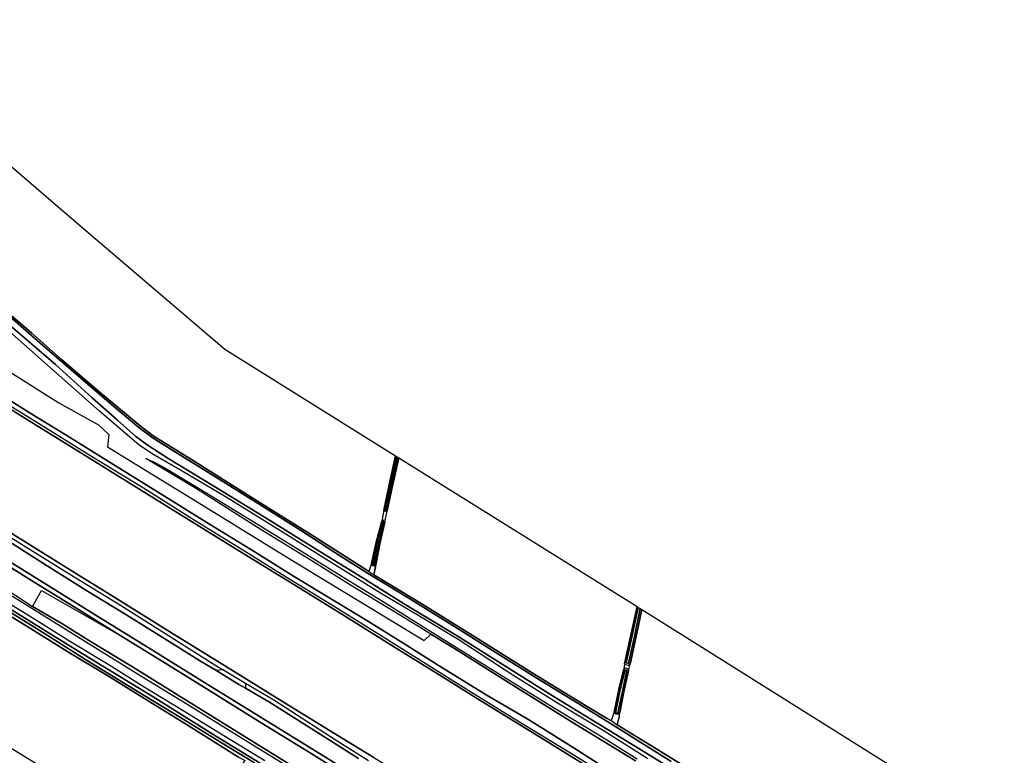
# Model space of a CAD drawing. Extents: x -26035517 to 31750492, y -9237385 to 8160032.
# Tile 83 of 256: x -14669674 to -14218041, y -835963 to -498328. Entities that reach past the tile are written whole.
import ezdxf

# ---------------------------------------------------------------- set-up
doc = ezdxf.new("R2010")
doc.units = 0
doc.layers.add('T-25', color=7, linetype='CONTINUOUS')

msp = doc.modelspace()

# ---------------------------------------------------------------- linework, layer by layer
at = {"layer": 'T-25', "color": 9}
for points in [[(-14751653, -498328, 5397), (-14647756, -587958, 5483), (-14575642, -649617, 5637), (-14497299, -698525, 5390), (-14497299, -698525, 5390), (-14499904, -710213, 5390), (-14502700, -723500, 5367), (-14503550, -728549, 5283), (-14506220, -738178, 5283), (-14508292, -747957, 5267), (-14509601, -751528, 5252), (-14510843, -750692, 5290), (-14535865, -734757, 5290), (-14562222, -718264, 5343), (-14590863, -700211, 5370), (-14608438, -689319, 5353), (-14614425, -684725, 5353), (-14632455, -669820, 5353), (-14650704, -654089, 5343), (-14664284, -642004, 5343), (-14674565, -633333, 5363)], [(-14674565, -633333, 5363), (-14664284, -642004, 5343), (-14650704, -654089, 5343), (-14632455, -669820, 5353), (-14614425, -684725, 5353), (-14608438, -689319, 5353), (-14590863, -700211, 5370), (-14562222, -718264, 5343), (-14535865, -734757, 5290), (-14510843, -750692, 5290), (-14509601, -751528, 5252), (-14507196, -753148, 5179), (-14506482, -753629, 5157), (-14484819, -766754, 5223), (-14459736, -782401, 5213), (-14434537, -798118, 5213), (-14415201, -809968, 5303), (-14400449, -818961, 5270), (-14398524, -819952, 5430), (-14398391, -820045, 5431), (-14395561, -822030, 5460), (-14378596, -832351, 5453), (-14365845, -840319, 5527)], [(-14674182, -634572, 4763), (-14660501, -646607, 4717), (-14641584, -662896, 4717), (-14627539, -674966, 4717), (-14615093, -685572, 4717), (-14608515, -690361, 4717), (-14597449, -697212, 4717), (-14580168, -708055, 4717), (-14560992, -719902, 4717), (-14540878, -732614, 4717), (-14522461, -744520, 4717), (-14510131, -752365, 4717), (-14502840, -756805, 4717), (-14488715, -765317, 4717), (-14469717, -777159, 4717), (-14450360, -789389, 4717), (-14431195, -801261, 4717), (-14413225, -812324, 4717), (-14397503, -822139, 4717), (-14381040, -832330, 4717), (-14370808, -838853, 4773)], [(-14370808, -838853, 4773), (-14381040, -832330, 4717), (-14397503, -822139, 4717), (-14413225, -812324, 4717), (-14431195, -801261, 4717), (-14450360, -789389, 4717), (-14469717, -777159, 4717), (-14488715, -765317, 4717), (-14502840, -756805, 4717), (-14510131, -752365, 4717), (-14522461, -744520, 4717), (-14540878, -732614, 4717), (-14560992, -719902, 4717), (-14580168, -708055, 4717), (-14597449, -697212, 4717), (-14608515, -690361, 4717), (-14615093, -685572, 4717), (-14627539, -674966, 4717), (-14641584, -662896, 4717), (-14660501, -646607, 4717), (-14674182, -634572, 4763)], [(-14381627, -837549, 5927), (-14401639, -824941, 5920), (-14422261, -812487, 5893), (-14443413, -799194, 5820), (-14468587, -782866, 5763), (-14486550, -771960, 5677), (-14504163, -761611, 5657), (-14524284, -749006, 5797), (-14549527, -733164, 5897), (-14574973, -717501, 5897), (-14595094, -705522, 5837), (-14608940, -697591, 6410), (-14615074, -693469, 6643), (-14633112, -678027, 6650), (-14652872, -660443, 6650), (-14677065, -638942, 6653)], [(-14360500, -848512, 4773), (-14382486, -834783, 4717), (-14405995, -820394, 4717), (-14425760, -808315, 4717), (-14452496, -791517, 4717), (-14469083, -781174, 4717), (-14493674, -766226, 4717), (-14512541, -754355, 4717), (-14534059, -741184, 4717), (-14557891, -726400, 4717), (-14576274, -715032, 4717), (-14601203, -699883, 4717), (-14611251, -693475, 4717), (-14616335, -689564, 4717), (-14624868, -682109, 4717), (-14636409, -671886, 4717), (-14653259, -656615, 4717), (-14676043, -637008, 4760)], [(-14676043, -637008, 4760), (-14653259, -656615, 4717), (-14636409, -671886, 4717), (-14624868, -682109, 4717), (-14616335, -689564, 4717), (-14611251, -693475, 4717), (-14601203, -699883, 4717), (-14576274, -715032, 4717), (-14557891, -726400, 4717), (-14534059, -741184, 4717), (-14512541, -754355, 4717), (-14493674, -766226, 4717), (-14469083, -781174, 4717), (-14452496, -791517, 4717), (-14425760, -808315, 4717), (-14405995, -820394, 4717), (-14382486, -834783, 4717), (-14360500, -848512, 4773)], [(-14678969, -656992, 6680), (-14651761, -674195, 6713), (-14633534, -684302, 6713), (-14628744, -688686, 6710), (-14629457, -694301, 6813), (-14584273, -722070, 6813), (-14544781, -746356, 6813), (-14484159, -783214, 6813), (-14481032, -780357, 6678)], [(-14678969, -656992, 6680), (-14651761, -674195, 6713), (-14633534, -684302, 6713), (-14628744, -688686, 6710), (-14629457, -694301, 6813), (-14584273, -722070, 6813), (-14544781, -746356, 6813), (-14484159, -783214, 6813), (-14481032, -780357, 6678), (-14471471, -786213, 6667), (-14444203, -803241, 6630), (-14417069, -820278, 6617), (-14387277, -838458, 6633)], [(-14389039, -849530, 6783), (-14415764, -832351, 6770), (-14435807, -819864, 6723), (-14455660, -808194, 6703), (-14477214, -794872, 6683), (-14494717, -783941, 6707), (-14509754, -774497, 6700), (-14524303, -765613, 6650), (-14544029, -753674, 6760), (-14564119, -741256, 6723), (-14582572, -729864, 6740), (-14606395, -714962, 6670), (-14630184, -700418, 6640), (-14648748, -688763, 6693), (-14664145, -679440, 6703), (-14691867, -661930, 6653)], [(-14691867, -661930, 6653), (-14664145, -679440, 6703), (-14648748, -688763, 6693), (-14630184, -700418, 6640), (-14606395, -714962, 6670), (-14582572, -729864, 6740), (-14564119, -741256, 6723), (-14544029, -753674, 6760), (-14524303, -765613, 6650), (-14509754, -774497, 6700), (-14494717, -783941, 6707), (-14477214, -794872, 6683), (-14455660, -808194, 6703), (-14435807, -819864, 6723), (-14415764, -832351, 6770), (-14389039, -849530, 6783)], [(-14392965, -851232, 5577), (-14429324, -828659, 5577), (-14458133, -810928, 5577), (-14475763, -799902, 5577), (-14497797, -786271, 5570), (-14520749, -772008, 5570), (-14545972, -756400, 5577), (-14566858, -743420, 5577), (-14587622, -730563, 5580), (-14619486, -710854, 5580), (-14646082, -694355, 5580), (-14671735, -678498, 5580), (-14692942, -665393, 5537)], [(-14398241, -846556, 5643), (-14417775, -834496, 5660), (-14442007, -819888, 5630), (-14463585, -806432, 5580), (-14482465, -794531, 5563), (-14503459, -781485, 5573), (-14525015, -767997, 5613), (-14546976, -754434, 5620), (-14565344, -743101, 5633), (-14590442, -727641, 5640), (-14610834, -714597, 5663), (-14636703, -698755, 5653), (-14662298, -682842, 5640), (-14690535, -665653, 5660)], [(-14671735, -678498, 5580), (-14646082, -694355, 5580), (-14619486, -710854, 5580), (-14587622, -730563, 5580), (-14566858, -743420, 5577), (-14545972, -756400, 5577), (-14520749, -772008, 5570), (-14497797, -786271, 5570), (-14475763, -799902, 5577), (-14458133, -810928, 5577), (-14429324, -828659, 5577), (-14392965, -851232, 5577)], [(-14387277, -838458, 6633), (-14417069, -820278, 6617), (-14444203, -803241, 6630), (-14471471, -786213, 6667), (-14481032, -780357, 6678), (-14494305, -772228, 6693), (-14515897, -759019, 6663), (-14537156, -745718, 6587), (-14559398, -732114, 6563), (-14588529, -713716, 6563), (-14611819, -699656, 6303), (-14608542, -701176, 6213), (-14604177, -703360, 5983), (-14587303, -713463, 5893), (-14562641, -728571, 5893), (-14541230, -741766, 5890), (-14519043, -755554, 5847), (-14502463, -765728, 5830), (-14477860, -781193, 5860), (-14449995, -798347, 5887), (-14424062, -814480, 5953), (-14404054, -826544, 5953), (-14386439, -837589, 5920)], [(-14703010, -715776, 5550), (-14675324, -732919, 5577), (-14649208, -749183, 5577), (-14624834, -764222, 5577), (-14600771, -779214, 5577), (-14575266, -795014, 5577), (-14547103, -812488, 5577), (-14521996, -827957, 5577), (-14507217, -836977, 5577), (-14483246, -851794, 5577), (-14459578, -866435, 5577), (-14425880, -887450, 5577), (-14414223, -894543, 5577)], [(-14723028, -719266, 6810), (-14703487, -731307, 6777), (-14682518, -744365, 6737), (-14664253, -755669, 6720), (-14645418, -767379, 6720), (-14623312, -781128, 6727)], [(-14421814, -903536, 6793), (-14446579, -888166, 6743), (-14467123, -875381, 6750), (-14490623, -860875, 6700), (-14514124, -846338, 6683), (-14537382, -831931, 6670), (-14560143, -817900, 6717), (-14584376, -802842, 6697), (-14609553, -787260, 6733), (-14635052, -771517, 6733), (-14666250, -752066, 6730), (-14691946, -736176, 6717), (-14720320, -718500, 6820)], [(-14502700, -723500, 5367), (-14503550, -728549, 5283)], [(-14502247, -728909, 5223), (-14501123, -723690, 5367)], [(-14687769, -727269, 5793), (-14668136, -739465, 5813), (-14646704, -752872, 5797), (-14623499, -767075, 5787), (-14601437, -780926, 5797), (-14578461, -795456, 5823), (-14576521, -796608, 5824), (-14566141, -802771, 5826), (-14553120, -810502, 5830), (-14524469, -828968, 5833), (-14509650, -838402, 5856)], [(-14507217, -836977, 5577), (-14521996, -827957, 5577), (-14547103, -812488, 5577), (-14575266, -795014, 5577), (-14600771, -779214, 5577), (-14624834, -764222, 5577), (-14649208, -749183, 5577), (-14675324, -732919, 5577)], [(-14514124, -846338, 6683), (-14537382, -831931, 6670), (-14560143, -817900, 6717), (-14584376, -802842, 6697), (-14609553, -787260, 6733), (-14635052, -771517, 6733), (-14666250, -752066, 6730), (-14691946, -736176, 6717)], [(-14691946, -736176, 6717), (-14666250, -752066, 6730), (-14635052, -771517, 6733), (-14609553, -787260, 6733), (-14584376, -802842, 6697), (-14560143, -817900, 6717), (-14537382, -831931, 6670), (-14514124, -846338, 6683)], [(-14673120, -738782, 6447), (-14657000, -748977, 6497), (-14638562, -760611, 6500), (-14622921, -770118, 6460), (-14603127, -782483, 6443), (-14586663, -792699, 6350), (-14579744, -796913, 6380), (-14569102, -803394, 6427), (-14566105, -805137, 6425), (-14555140, -811513, 6417), (-14531821, -826242, 6353), (-14514260, -837400, 6340)], [(-14514260, -837400, 6340), (-14531821, -826242, 6353), (-14555140, -811513, 6417), (-14566105, -805137, 6425), (-14569102, -803394, 6427), (-14579744, -796913, 6380), (-14586663, -792699, 6350), (-14603127, -782483, 6443), (-14622921, -770118, 6460), (-14638562, -760611, 6500), (-14657000, -748977, 6497), (-14673120, -738782, 6447)], [(-14517640, -846534, 6663), (-14537209, -834367, 6663), (-14558838, -821028, 6663), (-14582962, -806108, 6663), (-14604667, -792661, 6673), (-14623312, -781128, 6727), (-14645418, -767379, 6720), (-14664253, -755669, 6720), (-14682518, -744365, 6737)], [(-14508292, -747957, 5267), (-14509601, -751528, 5252)], [(-14506128, -747837, 5227), (-14507196, -753148, 5179)], [(-14679196, -757616, 6503), (-14663766, -767587, 6493), (-14650418, -775525, 6557), (-14638403, -782884, 6560), (-14617928, -795414, 6567), (-14601775, -805471, 6590), (-14585171, -815717, 6617), (-14565412, -827962, 6530), (-14544170, -841145, 6520)], [(-14544094, -842842, 5713), (-14569171, -827367, 5733), (-14592564, -812734, 5723), (-14614074, -799690, 5650), (-14633785, -787456, 5617), (-14655293, -774160, 5647), (-14677483, -760340, 5663)], [(-14663766, -767587, 6493), (-14659739, -760355, 6820), (-14623312, -781128, 6727)], [(-14544170, -841145, 6520), (-14565412, -827962, 6530), (-14585171, -815717, 6617), (-14601775, -805471, 6590), (-14617928, -795414, 6567), (-14638403, -782884, 6560), (-14650418, -775525, 6557), (-14663766, -767587, 6493), (-14663766, -767587, 6493), (-14659739, -760355, 6820), (-14623312, -781128, 6727), (-14604667, -792661, 6673), (-14582962, -806108, 6663), (-14558838, -821028, 6663), (-14537209, -834367, 6663), (-14517640, -846534, 6663)], [(-14688016, -763464, 5083), (-14667174, -776258, 5083), (-14646795, -788937, 5107), (-14629762, -799185, 5097), (-14608787, -812231, 5153), (-14593167, -821842, 5183), (-14576393, -832315, 5163), (-14569260, -836765, 5090), (-14566204, -838343, 5077), (-14566816, -838931, 5200), (-14569520, -843294, 5200), (-14569933, -842214, 5207), (-14571115, -841467, 5110), (-14572095, -841860, 5160), (-14577520, -851617, 5283), (-14585859, -867180, 5340), (-14593412, -882062, 5340), (-14758783, -780490, 5233)], [(-14569260, -836765, 5090), (-14576393, -832315, 5163), (-14593167, -821842, 5183), (-14608787, -812231, 5153), (-14629762, -799185, 5097), (-14646795, -788937, 5107), (-14667174, -776258, 5083), (-14688016, -763464, 5083)], [(-14679774, -765296, 4443), (-14655415, -780300, 4443), (-14635027, -792869, 4443), (-14608390, -809173, 4443), (-14579395, -827367, 4443), (-14554097, -842750, 4443)], [(-14554097, -842750, 4443), (-14579395, -827367, 4443), (-14608390, -809173, 4443), (-14635027, -792869, 4443), (-14655415, -780300, 4443), (-14679774, -765296, 4443)], [(-14678942, -763583, 5500), (-14660786, -774768, 5490), (-14646374, -783732, 5477), (-14629044, -794180, 5540), (-14612571, -804489, 5553), (-14594752, -815331, 5577), (-14577948, -825652, 5587), (-14557187, -838400, 5613)], [(-14562008, -839429, 4443), (-14577563, -829867, 4443), (-14595968, -818579, 4443), (-14620121, -803872, 4443), (-14639448, -792020, 4443), (-14656615, -781139, 4443), (-14674455, -770011, 4443)], [(-14674455, -770011, 4443), (-14656615, -781139, 4443), (-14639448, -792020, 4443), (-14620121, -803872, 4443), (-14595968, -818579, 4443), (-14577563, -829867, 4443), (-14562008, -839429, 4443)], [(-14623312, -781128, 6727), (-14604667, -792661, 6673), (-14582962, -806108, 6663), (-14558838, -821028, 6663), (-14537209, -834367, 6663), (-14517640, -846534, 6663), (-14495297, -860315, 6700), (-14474674, -873138, 6697), (-14448268, -889459, 6687), (-14423883, -904693, 6710)], [(-14392243, -794012, 5500), (-14392573, -796407, 5537)], [(-14579744, -796913, 6380), (-14576521, -796608, 5824)], [(-14566141, -802771, 5826), (-14566105, -805137, 6425)], [(-14397026, -816224, 5427), (-14398391, -820045, 5431)], [(-14394503, -817668, 5460), (-14395561, -822030, 5460)]]:
    msp.add_polyline3d(points, dxfattribs=at)
for points in [[(-14386509, -767688, 5350), (-14389456, -781360, 5350), (-14392243, -794012, 5500), (-14392573, -796407, 5537), (-14394500, -804237, 5427), (-14397026, -816224, 5427), (-14398391, -820045, 5431), (-14398524, -819952, 5430), (-14400449, -818961, 5270), (-14415201, -809968, 5303), (-14434537, -798118, 5213), (-14459736, -782401, 5213), (-14484819, -766754, 5223), (-14506482, -753629, 5157), (-14507196, -753148, 5179), (-14506128, -747837, 5227), (-14504450, -738958, 5223), (-14502247, -728909, 5223), (-14501123, -723690, 5367), (-14498810, -713105, 5290), (-14495803, -699459, 5317), (-14386509, -767688, 5350)], [(-14495803, -699459, 5317), (-14498810, -713105, 5290), (-14501123, -723690, 5367), (-14502033, -724027, 5367), (-14502700, -723500, 5367), (-14499904, -710213, 5390), (-14497299, -698525, 5390), (-14496870, -698792, 4780), (-14499411, -710606, 4780), (-14502156, -723388, 4780), (-14501350, -723522, 4780), (-14499579, -714754, 4780), (-14497269, -703926, 4780), (-14496236, -699188, 4780), (-14495803, -699459, 5317)], [(-14496870, -698792, 4780), (-14496236, -699188, 4780), (-14497269, -703926, 4780), (-14499579, -714754, 4780), (-14501350, -723522, 4780), (-14502156, -723388, 4780), (-14499411, -710606, 4780), (-14496870, -698792, 4780)], [(-14502247, -728909, 5223), (-14504450, -738958, 5223), (-14506128, -747837, 5227), (-14506961, -749123, 5253), (-14507807, -749017, 5253), (-14508292, -747957, 5267), (-14506220, -738178, 5283), (-14503550, -728549, 5283), (-14502767, -727895, 5283), (-14502878, -728123, 5223), (-14502247, -728909, 5223)], [(-14502582, -729025, 4727), (-14504803, -738284, 4727), (-14506896, -748369, 4727), (-14507626, -748371, 4727), (-14505272, -736658, 4727), (-14503160, -728826, 4727), (-14502582, -729025, 4727)], [(-14502582, -729025, 4727), (-14503160, -728826, 4727), (-14505272, -736658, 4727), (-14507626, -748371, 4727), (-14506896, -748369, 4727), (-14504803, -738284, 4727), (-14502582, -729025, 4727)], [(-14384369, -769024, 5373), (-14386501, -779220, 5500), (-14389730, -794061, 5500), (-14390483, -794728, 5500), (-14391835, -794394, 5500), (-14392243, -794012, 5500), (-14389456, -781360, 5350), (-14386509, -767688, 5350), (-14385926, -768052, 4760), (-14389066, -782404, 4760), (-14391419, -793538, 4760), (-14390449, -793815, 4760), (-14387742, -781356, 4760), (-14385006, -768626, 4760), (-14384369, -769024, 5373)], [(-14218041, -873392, 5447), (-14231660, -888606, 5427), (-14235819, -893021, 5457), (-14236883, -894151, 5465), (-14240834, -898346, 5493), (-14249485, -907809, 5603), (-14251745, -910661, 5707), (-14275416, -896078, 5603), (-14296556, -882931, 5607), (-14313041, -872844, 5603), (-14336251, -858605, 5577), (-14352917, -848184, 5537), (-14365845, -840319, 5527), (-14378596, -832351, 5453), (-14395561, -822030, 5460), (-14394503, -817668, 5460), (-14394329, -816286, 5427), (-14392538, -806838, 5450), (-14390381, -797173, 5497), (-14389730, -794061, 5500), (-14386501, -779220, 5500), (-14384369, -769024, 5373), (-14356511, -786415, 5603), (-14218041, -873392, 5447)], [(-14385926, -768052, 4760), (-14385006, -768626, 4760), (-14387742, -781356, 4760), (-14390449, -793815, 4760), (-14391419, -793538, 4760), (-14389066, -782404, 4760), (-14385926, -768052, 4760)], [(-14566105, -805137, 6425), (-14569102, -803394, 6427), (-14579744, -796913, 6380), (-14576521, -796608, 5824), (-14566141, -802771, 5826), (-14566105, -805137, 6425)], [(-14390381, -797173, 5497), (-14392538, -806838, 5450), (-14394329, -816286, 5427), (-14395438, -817288, 5427), (-14396745, -816895, 5427), (-14397026, -816224, 5427), (-14394500, -804237, 5427), (-14392573, -796407, 5537), (-14391937, -795871, 5537), (-14390787, -796290, 5537), (-14390381, -797173, 5497)], [(-14393232, -806669, 4760), (-14391142, -796973, 4760), (-14391937, -796785, 4760), (-14394322, -806561, 4760), (-14396343, -816487, 4760), (-14395355, -816686, 4760), (-14393232, -806669, 4760)], [(-14393232, -806669, 4760), (-14395355, -816686, 4760), (-14396343, -816487, 4760), (-14394322, -806561, 4760), (-14391937, -796785, 4760), (-14391142, -796973, 4760), (-14393232, -806669, 4760)]]:
    msp.add_polyline3d(points, close=True, dxfattribs=at)

doc.saveas('drawing.dxf')
